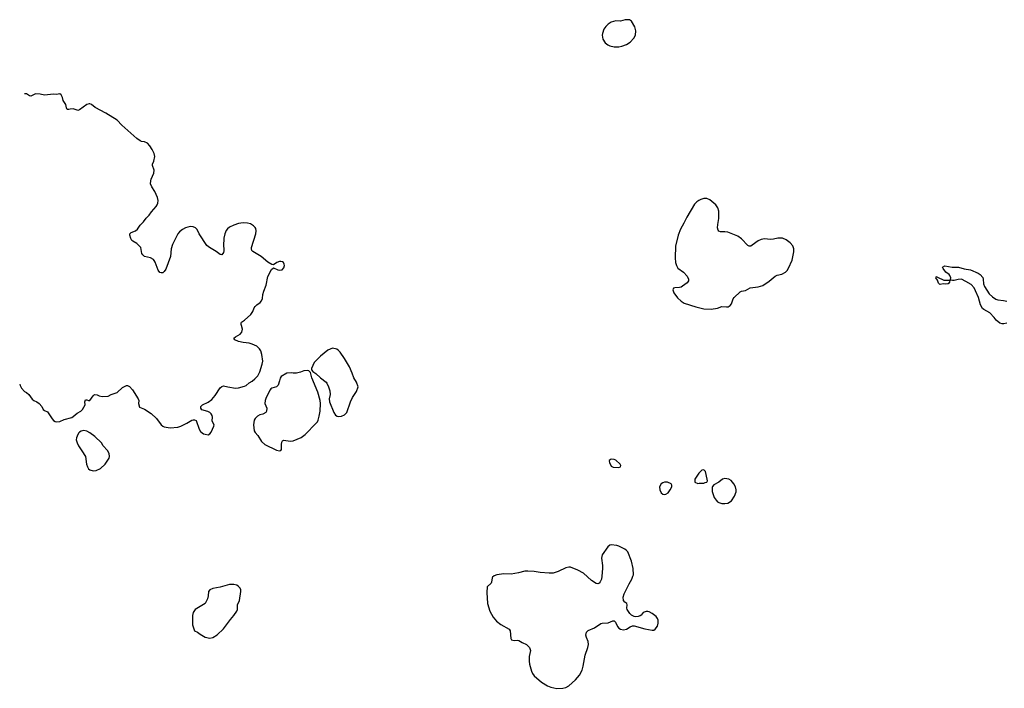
# Model space of a CAD drawing. Header units: inches. Extents: x 2057758 to 2159670, y 827298 to 1016821.
# Tile 55 of 90: x 2059242 to 2072237, y 955210 to 964035. Entities that reach past the tile are written whole.
import ezdxf

# ---------------------------------------------------------------- set-up
doc = ezdxf.new("R2010")
doc.units = ezdxf.units.IN
doc.header["$MEASUREMENT"] = 0
for name, color, linetype in [('C0955', 7, 'Continuous'), ('C0956', 7, 'Continuous'), ('C0965', 7, 'Continuous'), ('C0966', 7, 'Continuous'), ('C0976', 7, 'Continuous')]:
    doc.layers.add(name, color=color, linetype=linetype)

msp = doc.modelspace()

# ---------------------------------------------------------------- linework, layer by layer
at = {"layer": 'C0955', "color": 6, "elevation": 600}
for points in [[(2059242, 959224), (2059247, 959207), (2059267, 959170), (2059306, 959130), (2059334, 959114), (2059361, 959090), (2059405, 959025), (2059430, 959008), (2059470, 958993), (2059501, 958970), (2059533, 958930), (2059552, 958892), (2059570, 958879), (2059610, 958860), (2059670, 958768), (2059690, 958746), (2059710, 958734), (2059730, 958729), (2059770, 958732), (2059830, 958758), (2059930, 958784), (2059950, 958796), (2059999, 958841), (2060000, 958841)], [(2060000, 958537), (2059990, 958515), (2059988, 958490), (2059999, 958450), (2060000, 958449)]]:
    msp.add_lwpolyline(points, dxfattribs=at)
at = {"layer": 'C0956', "color": 6, "elevation": 600}
msp.add_lwpolyline([(2060000, 962841), (2059950, 962857), (2059910, 962856), (2059890, 962849), (2059870, 962850), (2059859, 962870), (2059850, 962914), (2059817, 962970), (2059809, 963010), (2059790, 963043), (2059770, 963056), (2059730, 963046), (2059690, 963053), (2059570, 963041), (2059512, 963052), (2059450, 963055), (2059390, 963026), (2059370, 963030), (2059330, 963055), (2059304, 963055)], dxfattribs=at)
at = {"layer": 'C0965', "color": 6, "elevation": 600}
for points in [[(2060000, 958841), (2060049, 958870), (2060073, 958890), (2060105, 958950), (2060103, 958990), (2060110, 959016), (2060130, 959019), (2060150, 959007), (2060170, 959011), (2060210, 959071), (2060230, 959087), (2060263, 959083), (2060290, 959071), (2060330, 959061), (2060410, 959067), (2060450, 959087), (2060530, 959115), (2060599, 959181), (2060650, 959207), (2060666, 959206), (2060690, 959196), (2060731, 959150), (2060807, 959030), (2060816, 959010), (2060811, 958970), (2060823, 958923), (2060890, 958895), (2060976, 958836), (2061048, 958770), (2061108, 958688), (2061130, 958670), (2061150, 958662), (2061230, 958648), (2061330, 958659), (2061370, 958670), (2061450, 958708), (2061512, 958748), (2061530, 958755), (2061550, 958756), (2061570, 958745), (2061610, 958631), (2061630, 958601), (2061670, 958571), (2061690, 958563), (2061730, 958558), (2061750, 958571), (2061767, 958593), (2061804, 958670), (2061807, 958690), (2061786, 958726), (2061782, 958742), (2061787, 958790), (2061784, 958810), (2061770, 958832), (2061750, 958852), (2061725, 958865), (2061646, 958886), (2061634, 958910), (2061634, 958930), (2061655, 958950), (2061730, 958988), (2061777, 959023), (2061823, 959077), (2061890, 959175), (2061910, 959195), (2061930, 959204), (2061988, 959188), (2062090, 959173), (2062130, 959176), (2062210, 959197), (2062232, 959208), (2062270, 959241), (2062310, 959263), (2062347, 959293), (2062385, 959335), (2062413, 959387), (2062444, 959490), (2062449, 959530), (2062438, 959618), (2062423, 959663), (2062408, 959690), (2062370, 959726), (2062310, 959754), (2062270, 959766), (2062190, 959773), (2062130, 959789), (2062083, 959810), (2062069, 959830), (2062092, 959850), (2062154, 959886), (2062173, 959910), (2062184, 959950), (2062168, 960000)], [(2060000, 958449), (2060018, 958410), (2060064, 958344), (2060109, 958270), (2060125, 958170), (2060135, 958135), (2060149, 958109), (2060170, 958093), (2060210, 958081), (2060250, 958084), (2060310, 958111), (2060369, 958170), (2060421, 958250), (2060428, 958272), (2060423, 958310), (2060399, 958350), (2060346, 958410), (2060324, 958450), (2060234, 958534), (2060170, 958583), (2060130, 958604), (2060090, 958611), (2060055, 958605), (2060030, 958592), (2060020, 958580), (2060000, 958537)]]:
    msp.add_lwpolyline(points, dxfattribs=at)
for points in [[(2063370, 959701), (2063310, 959675), (2063210, 959596), (2063130, 959509), (2063092, 959430), (2063093, 959413), (2063112, 959390), (2063150, 959366), (2063210, 959310), (2063287, 959250), (2063297, 959237), (2063319, 959190), (2063335, 959135), (2063338, 959090), (2063328, 959032), (2063331, 958990), (2063390, 958850), (2063410, 958817), (2063430, 958802), (2063450, 958797), (2063490, 958804), (2063530, 958822), (2063558, 958850), (2063608, 958992), (2063636, 959050), (2063689, 959130), (2063709, 959190), (2063689, 959250), (2063650, 959310), (2063632, 959370), (2063594, 959454), (2063530, 959565), (2063470, 959649), (2063450, 959669), (2063427, 959687)], [(2063045, 959405), (2062990, 959401), (2062950, 959382), (2062894, 959370), (2062850, 959370), (2062830, 959375), (2062770, 959372), (2062693, 959327), (2062678, 959302), (2062673, 959267), (2062654, 959210), (2062630, 959189), (2062570, 959173), (2062558, 959162), (2062547, 959150), (2062497, 959050), (2062483, 959010), (2062478, 958970), (2062505, 958910), (2062501, 958870), (2062491, 958850), (2062452, 958830), (2062410, 958820), (2062379, 958801), (2062348, 958772), (2062336, 958750), (2062327, 958690), (2062338, 958610), (2062350, 958587), (2062385, 958545), (2062435, 958470), (2062477, 958430), (2062630, 958354), (2062670, 958344), (2062688, 958350), (2062696, 958364), (2062696, 958430), (2062701, 958459), (2062710, 958476), (2062730, 958486), (2062810, 958474), (2062850, 958476), (2062959, 958521), (2063010, 958562), (2063155, 958710), (2063171, 958729), (2063181, 958750), (2063196, 958804), (2063208, 958870), (2063213, 958970), (2063206, 959010), (2063177, 959117), (2063099, 959310), (2063079, 959379), (2063059, 959399)], [(2067050, 958233), (2067024, 958216), (2067021, 958210), (2067026, 958190), (2067050, 958144), (2067074, 958130), (2067150, 958125), (2067170, 958134), (2067174, 958150), (2067169, 958170), (2067110, 958223), (2067089, 958229)], [(2068270, 958096), (2068247, 958090), (2068207, 958050), (2068152, 957970), (2068153, 957933), (2068190, 957912), (2068210, 957918), (2068270, 957918), (2068290, 957925), (2068310, 957932), (2068319, 957950), (2068317, 957970), (2068292, 958072)], [(2068550, 957980), (2068519, 957970), (2068470, 957932), (2068402, 957898), (2068384, 957876), (2068381, 957859), (2068383, 957810), (2068393, 957770), (2068409, 957729), (2068432, 957692), (2068452, 957672), (2068470, 957662), (2068510, 957650), (2068550, 957649), (2068590, 957655), (2068636, 957684), (2068674, 957746), (2068696, 957804), (2068699, 957830), (2068690, 957870), (2068668, 957910), (2068650, 957931), (2068630, 957951), (2068599, 957970)], [(2067790, 957933), (2067750, 957932), (2067730, 957922), (2067710, 957909), (2067686, 957870), (2067690, 957832), (2067710, 957791), (2067730, 957771), (2067750, 957767), (2067770, 957771), (2067799, 957790), (2067829, 957830), (2067849, 957870), (2067849, 957890), (2067838, 957910)], [(2067050, 957103), (2067030, 957099), (2067003, 957077), (2066930, 956970), (2066919, 956930), (2066934, 956830), (2066935, 956790), (2066927, 956690), (2066919, 956650), (2066905, 956615), (2066890, 956596), (2066871, 956589), (2066850, 956594), (2066790, 956633), (2066684, 956730), (2066610, 956770), (2066510, 956809), (2066490, 956811), (2066450, 956802), (2066350, 956750), (2066282, 956730), (2066230, 956730), (2066110, 956741), (2066030, 956754), (2065950, 956757), (2065910, 956755), (2065827, 956733), (2065730, 956719), (2065630, 956722), (2065541, 956710), (2065504, 956696), (2065482, 956678), (2065476, 956670), (2065470, 956610), (2065464, 956596), (2065410, 956550), (2065406, 956474), (2065417, 956330), (2065449, 956230), (2065489, 956149), (2065536, 956096), (2065591, 956051), (2065703, 955990), (2065715, 955970), (2065722, 955870), (2065731, 955851), (2065770, 955841), (2065810, 955848), (2065830, 955842), (2065873, 955813), (2065930, 955787), (2065971, 955750), (2065983, 955710), (2065967, 955630), (2065964, 955570), (2065970, 955530), (2065998, 955438), (2066010, 955407), (2066030, 955376), (2066130, 955290), (2066210, 955243), (2066250, 955225), (2066330, 955210), (2066410, 955212), (2066450, 955222), (2066490, 955244), (2066577, 955323), (2066630, 955386), (2066665, 955450), (2066678, 955502), (2066704, 955650), (2066742, 955750), (2066751, 955790), (2066746, 955830), (2066722, 955882), (2066716, 955910), (2066723, 955950), (2066745, 955975), (2066830, 956009), (2066910, 956067), (2066930, 956072), (2067010, 956074), (2067070, 956101), (2067090, 956099), (2067105, 956085), (2067130, 956028), (2067150, 956004), (2067170, 955992), (2067210, 955984), (2067250, 955989), (2067297, 956023), (2067330, 956036), (2067350, 956037), (2067494, 955994), (2067590, 955977), (2067610, 955980), (2067630, 955990), (2067661, 956030), (2067670, 956070), (2067667, 956110), (2067661, 956130), (2067640, 956160), (2067590, 956199), (2067550, 956219), (2067530, 956224), (2067510, 956222), (2067471, 956209), (2067444, 956176), (2067430, 956165), (2067404, 956156), (2067370, 956155), (2067350, 956158), (2067317, 956177), (2067296, 956196), (2067261, 956250), (2067255, 956270), (2067261, 956310), (2067253, 956330), (2067228, 956348), (2067211, 956370), (2067207, 956413), (2067221, 956459), (2067285, 956590), (2067320, 956650), (2067336, 956690), (2067341, 956710), (2067337, 956790), (2067316, 956890), (2067267, 957010), (2067251, 957030), (2067230, 957045), (2067150, 957088), (2067125, 957095)], [(2062070, 956581), (2062010, 956579), (2061890, 956546), (2061790, 956528), (2061750, 956511), (2061735, 956490), (2061730, 956430), (2061719, 956390), (2061690, 956330), (2061558, 956250), (2061533, 956210), (2061522, 956170), (2061523, 956050), (2061550, 955971), (2061590, 955951), (2061624, 955924), (2061690, 955885), (2061750, 955873), (2061790, 955881), (2061850, 955918), (2061930, 955995), (2062023, 956117), (2062070, 956170), (2062110, 956230), (2062115, 956250), (2062118, 956310), (2062142, 956370), (2062160, 956490), (2062159, 956510), (2062151, 956530), (2062130, 956556), (2062110, 956571)]]:
    msp.add_lwpolyline(points, close=True, dxfattribs=at)
at = {"layer": 'C0966', "color": 6, "elevation": 600}
for points in [[(2067290, 964035), (2067232, 964032), (2067170, 964017), (2067110, 964020), (2067050, 964002), (2067010, 963976), (2066976, 963944), (2066952, 963910), (2066934, 963854), (2066929, 963829), (2066940, 963780), (2066970, 963730), (2067004, 963704), (2067032, 963692), (2067090, 963679), (2067150, 963679), (2067190, 963686), (2067250, 963708), (2067301, 963739), (2067349, 963791), (2067368, 963830), (2067373, 963890), (2067360, 963940), (2067316, 964016)], [(2068310, 961674), (2068270, 961673), (2068230, 961662), (2068205, 961650), (2068177, 961630), (2068150, 961599), (2068047, 961430), (2068009, 961350), (2067965, 961270), (2067932, 961190), (2067896, 961044), (2067891, 960890), (2067896, 960830), (2067910, 960790), (2067930, 960754), (2068001, 960701), (2068050, 960650), (2068069, 960610), (2068068, 960590), (2068050, 960560), (2067990, 960518), (2067970, 960506), (2067950, 960502), (2067890, 960498), (2067871, 960490), (2067862, 960470), (2067876, 960430), (2067924, 960364), (2067970, 960319), (2068013, 960293), (2068165, 960245), (2068270, 960220), (2068370, 960213), (2068450, 960229), (2068510, 960249), (2068570, 960244), (2068593, 960247), (2068617, 960263), (2068635, 960285), (2068657, 960350), (2068670, 960370), (2068750, 960442), (2068770, 960452), (2068820, 960460), (2068884, 960496), (2068990, 960508), (2069051, 960529), (2069135, 960585), (2069211, 960649), (2069238, 960662), (2069302, 960678), (2069350, 960703), (2069370, 960723), (2069390, 960756), (2069437, 960863), (2069459, 960970), (2069459, 961010), (2069446, 961050), (2069412, 961090), (2069359, 961130), (2069310, 961151), (2069250, 961153), (2069190, 961137), (2069150, 961132), (2069070, 961141), (2069030, 961136), (2068990, 961115), (2068910, 961058), (2068890, 961047), (2068870, 961044), (2068850, 961053), (2068770, 961141), (2068718, 961178), (2068590, 961229), (2068550, 961236), (2068490, 961237), (2068470, 961244), (2068459, 961259), (2068453, 961290), (2068454, 961330), (2068470, 961410), (2068471, 961470), (2068469, 961510), (2068458, 961550), (2068430, 961591), (2068350, 961659)]]:
    msp.add_lwpolyline(points, close=True, dxfattribs=at)
msp.add_lwpolyline([(2062168, 960000), (2062165, 960010), (2062164, 960030), (2062170, 960041), (2062210, 960070), (2062294, 960146), (2062318, 960182), (2062337, 960230), (2062350, 960250), (2062370, 960270), (2062416, 960304), (2062434, 960326), (2062445, 960355), (2062452, 960410), (2062463, 960450), (2062494, 960530), (2062516, 960644), (2062564, 960736), (2062590, 960761), (2062650, 960732), (2062671, 960729), (2062705, 960735), (2062730, 960761), (2062737, 960790), (2062734, 960810), (2062723, 960830), (2062710, 960839), (2062690, 960843), (2062670, 960842), (2062634, 960830), (2062590, 960799), (2062570, 960805), (2062517, 960837), (2062427, 960910), (2062317, 960977), (2062307, 960990), (2062301, 961010), (2062303, 961030), (2062358, 961210), (2062363, 961250), (2062357, 961277), (2062352, 961292), (2062330, 961314), (2062290, 961339), (2062250, 961350), (2062190, 961356), (2062130, 961345), (2062070, 961325), (2062010, 961295), (2061985, 961275), (2061968, 961252), (2061950, 961210), (2061936, 961150), (2061930, 961050), (2061937, 961010), (2061936, 960984), (2061930, 960961), (2061910, 960932), (2061890, 960935), (2061837, 960977), (2061747, 961027), (2061713, 961053), (2061611, 961210), (2061586, 961266), (2061561, 961290), (2061530, 961301), (2061490, 961305), (2061430, 961287), (2061390, 961266), (2061350, 961235), (2061329, 961210), (2061261, 961070), (2061240, 961010), (2061233, 960910), (2061170, 960741), (2061150, 960710), (2061130, 960696), (2061110, 960692), (2061090, 960700), (2061071, 960730), (2061030, 960837), (2061018, 960858), (2061007, 960870), (2060970, 960891), (2060891, 960911), (2060866, 960930), (2060856, 960950), (2060841, 961030), (2060790, 961083), (2060736, 961110), (2060722, 961122), (2060708, 961148), (2060696, 961190), (2060697, 961210), (2060714, 961226), (2060770, 961247), (2060796, 961270), (2060830, 961323), (2060876, 961365), (2060910, 961414), (2060950, 961456), (2060980, 961500), (2061045, 961570), (2061057, 961590), (2061065, 961615), (2061069, 961650), (2061062, 961690), (2061026, 961766), (2060985, 961830), (2060970, 961870), (2060971, 961909), (2060978, 961930), (2061012, 962010), (2061017, 962050), (2060994, 962110), (2060994, 962130), (2061013, 962170), (2061026, 962230), (2061016, 962270), (2060990, 962324), (2060959, 962370), (2060930, 962404), (2060890, 962425), (2060851, 962429), (2060830, 962437), (2060790, 962466), (2060590, 962642), (2060529, 962710), (2060381, 962801), (2060238, 962878), (2060190, 962915), (2060170, 962923), (2060157, 962923), (2060127, 962914), (2060030, 962845), (2060010, 962838), (2060000, 962841)], dxfattribs=at)
at = {"layer": 'C0976', "color": 6, "elevation": 500}
msp.add_lwpolyline([(2072270, 960029), (2072230, 960020), (2072210, 960021), (2072178, 960030), (2072130, 960069), (2072103, 960103), (2072044, 960164), (2071965, 960210), (2071950, 960223), (2071924, 960270), (2071895, 960370), (2071858, 960458), (2071837, 960497), (2071800, 960540), (2071730, 960581), (2071670, 960609), (2071630, 960608), (2071573, 960593), (2071552, 960592), (2071537, 960597), (2071527, 960607), (2071529, 960630), (2071517, 960657), (2071509, 960670), (2071465, 960705), (2071429, 960750), (2071422, 960770), (2071450, 960786), (2071550, 960767), (2071631, 960770), (2071709, 960749), (2071790, 960734), (2071890, 960689), (2071918, 960670), (2071952, 960632), (2071958, 960610), (2071961, 960550), (2071974, 960514), (2072039, 960419), (2072079, 960379), (2072125, 960345), (2072150, 960336), (2072225, 960330), (2072270, 960319)], dxfattribs=at)
msp.add_lwpolyline([(2071464, 960544), (2071430, 960550), (2071390, 960539), (2071383, 960543), (2071370, 960558), (2071356, 960596), (2071335, 960630), (2071340, 960640), (2071350, 960645), (2071357, 960637), (2071439, 960599), (2071517, 960597), (2071513, 960570), (2071497, 960550), (2071490, 960548)], close=True, dxfattribs=at)

doc.saveas('drawing.dxf')
